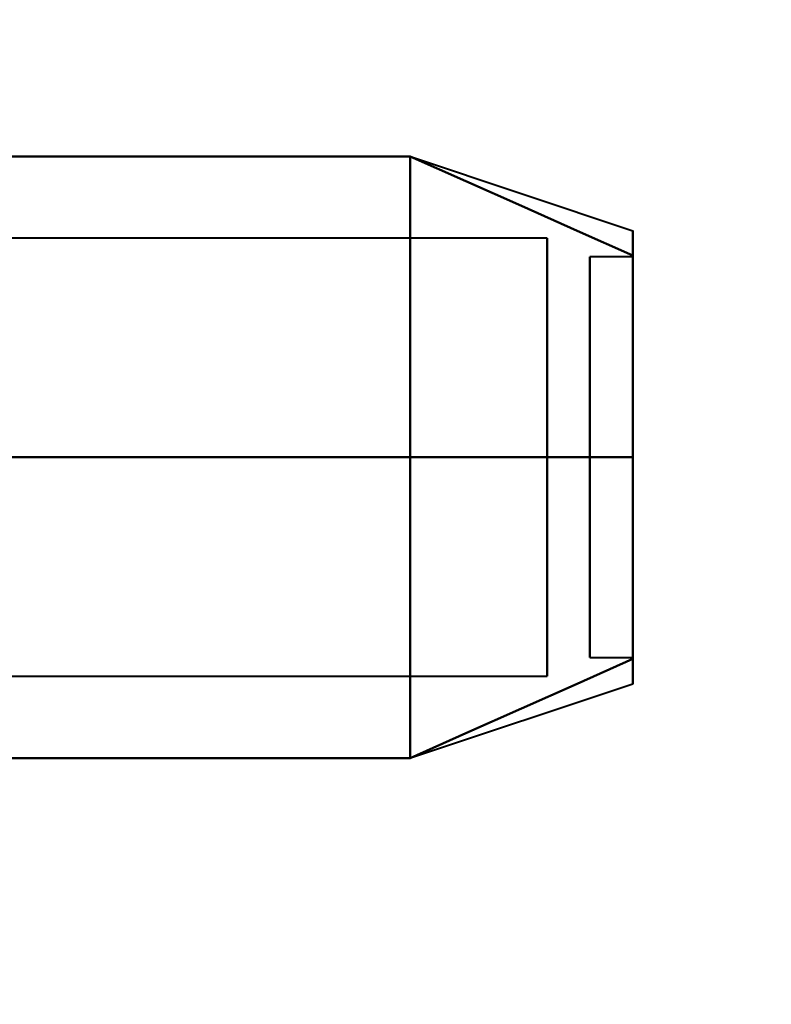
# Model space of a CAD drawing. Header units: millimetres. Extents: x -696 to 695, y -1041 to 611.
# Tile 8 of 90: x -526 to -517, y -270 to -259. Entities that reach past the tile are written whole.
import ezdxf

# ---------------------------------------------------------------- set-up
doc = ezdxf.new("R2010")
doc.units = ezdxf.units.MM
doc.layers.add('G-IMPT', color=8, linetype='Continuous', lineweight=40)

# ---------------------------------------------------------------- blocks, each defined once
blk = doc.blocks.new('NEXA 400 CALQUES_dwg-748074-Niveau de réf_')
at = {"layer": 'G-IMPT'}
for p, q in [((-521.189, -260.17), (-518.611, -261.03)), ((-521.189, -260.17), (-518.611, -261.03)), ((-521.189, -260.17), (-518.611, -261.03)), ((-521.189, -260.17), (-518.611, -261.03)), ((-519.611, -261.117), (-531.5, -261.117)), ((-519.611, -261.117), (-531.5, -261.117)), ((-519.611, -261.117), (-531.5, -261.117)), ((-519.611, -261.117), (-531.5, -261.117)), ((-519.611, -261.117), (-519.611, -265.872)), ((-519.611, -261.117), (-519.611, -265.872)), ((-519.611, -261.117), (-519.611, -265.872)), ((-519.611, -261.117), (-519.611, -265.872)), ((-519.611, -265.872), (-519.611, -261.117)), ((-519.611, -265.872), (-519.611, -261.117)), ((-519.611, -265.872), (-519.611, -261.117)), ((-519.611, -265.872), (-519.611, -261.117)), ((-518.611, -261.335), (-519.111, -261.335)), ((-518.611, -261.335), (-519.111, -261.335)), ((-518.611, -261.335), (-519.111, -261.335)), ((-518.611, -261.335), (-519.111, -261.335)), ((-519.111, -265.984), (-519.111, -261.335)), ((-519.111, -265.984), (-519.111, -261.335)), ((-519.111, -265.984), (-519.111, -261.335)), ((-519.111, -265.984), (-519.111, -261.335)), ((-519.111, -261.335), (-519.111, -265.984)), ((-519.111, -261.335), (-519.111, -265.984)), ((-519.111, -261.335), (-519.111, -265.984)), ((-519.111, -261.335), (-519.111, -265.984)), ((-519.111, -265.995), (-519.111, -261.347)), ((-519.111, -265.995), (-519.111, -261.347)), ((-519.111, -265.995), (-519.111, -261.347)), ((-519.111, -265.995), (-519.111, -261.347)), ((-519.111, -261.347), (-519.111, -265.995)), ((-519.111, -261.347), (-519.111, -265.995)), ((-519.111, -261.347), (-519.111, -265.995)), ((-519.111, -261.347), (-519.111, -265.995)), ((-518.611, -265.984), (-518.611, -261.335)), ((-518.611, -265.984), (-518.611, -261.335)), ((-518.611, -265.984), (-518.611, -261.335)), ((-518.611, -265.984), (-518.611, -261.335)), ((-518.611, -261.335), (-518.611, -265.984)), ((-518.611, -261.335), (-518.611, -265.984)), ((-518.611, -261.335), (-518.611, -265.984)), ((-518.611, -261.335), (-518.611, -265.984)), ((-518.611, -265.995), (-518.611, -261.347)), ((-518.611, -265.995), (-518.611, -261.347)), ((-518.611, -265.995), (-518.611, -261.347)), ((-518.611, -265.995), (-518.611, -261.347)), ((-518.611, -261.347), (-518.611, -265.995)), ((-518.611, -261.347), (-518.611, -265.995)), ((-518.611, -261.347), (-518.611, -265.995)), ((-518.611, -261.347), (-518.611, -265.995)), ((-519.611, -261.458), (-519.611, -266.213)), ((-519.611, -261.458), (-519.611, -266.213)), ((-519.611, -261.458), (-519.611, -266.213)), ((-519.611, -261.458), (-519.611, -266.213)), ((-519.611, -266.213), (-519.611, -261.458)), ((-519.611, -266.213), (-519.611, -261.458)), ((-519.611, -266.213), (-519.611, -261.458)), ((-519.611, -266.213), (-519.611, -261.458)), ((-519.111, -265.995), (-518.611, -265.995)), ((-519.111, -265.995), (-518.611, -265.995)), ((-519.111, -265.995), (-518.611, -265.995)), ((-519.111, -265.995), (-518.611, -265.995)), ((-531.5, -266.213), (-519.611, -266.213)), ((-531.5, -266.213), (-519.611, -266.213)), ((-531.5, -266.213), (-519.611, -266.213)), ((-531.5, -266.213), (-519.611, -266.213)), ((-521.189, -267.16), (-518.611, -266.301)), ((-521.189, -267.16), (-518.611, -266.301)), ((-521.189, -267.16), (-518.611, -266.301)), ((-521.189, -267.16), (-518.611, -266.301))]:
    blk.add_line(p, q, dxfattribs=at)
at = {"layer": 'G-IMPT', "flags": 128}
for points in [[(-531.204, -260.165), (-528.704, -260.165), (-526.204, -260.165), (-523.704, -260.165), (-521.204, -260.165)], [(-521.204, -260.165), (-523.704, -260.165), (-526.204, -260.165), (-528.704, -260.165), (-531.204, -260.165)], [(-531.204, -260.165), (-528.704, -260.165), (-526.204, -260.165), (-523.704, -260.165), (-521.204, -260.165)], [(-521.204, -260.165), (-523.704, -260.165), (-526.204, -260.165), (-528.704, -260.165), (-531.204, -260.165)], [(-531.204, -260.165), (-528.704, -260.165), (-526.204, -260.165), (-523.704, -260.165), (-521.204, -260.165)], [(-521.204, -260.165), (-523.704, -260.165), (-526.204, -260.165), (-528.704, -260.165), (-531.204, -260.165)], [(-531.204, -260.165), (-528.704, -260.165), (-526.204, -260.165), (-523.704, -260.165), (-521.204, -260.165)], [(-521.204, -260.165), (-523.704, -260.165), (-526.204, -260.165), (-528.704, -260.165), (-531.204, -260.165)], [(-531.204, -260.165), (-528.704, -260.165), (-526.204, -260.165), (-523.704, -260.165), (-521.204, -260.165)], [(-521.204, -260.165), (-523.704, -260.165), (-526.204, -260.165), (-528.704, -260.165), (-531.204, -260.165)], [(-531.204, -260.165), (-528.704, -260.165), (-526.204, -260.165), (-523.704, -260.165), (-521.204, -260.165)], [(-521.204, -260.165), (-523.704, -260.165), (-526.204, -260.165), (-528.704, -260.165), (-531.204, -260.165)], [(-531.204, -260.165), (-528.704, -260.165), (-526.204, -260.165), (-523.704, -260.165), (-521.204, -260.165)], [(-521.204, -260.165), (-523.704, -260.165), (-526.204, -260.165), (-528.704, -260.165), (-531.204, -260.165)], [(-531.204, -260.165), (-528.704, -260.165), (-526.204, -260.165), (-523.704, -260.165), (-521.204, -260.165)], [(-521.204, -260.165), (-523.704, -260.165), (-526.204, -260.165), (-528.704, -260.165), (-531.204, -260.165)], [(-521.204, -263.665), (-521.204, -262.79), (-521.204, -261.915), (-521.204, -261.04), (-521.204, -260.165)], [(-521.204, -260.165), (-520.556, -260.454), (-519.908, -260.742), (-519.259, -261.031), (-518.611, -261.319)], [(-518.611, -261.319), (-519.259, -261.031), (-519.908, -260.742), (-520.556, -260.454), (-521.204, -260.165)], [(-521.204, -260.165), (-520.556, -260.454), (-519.908, -260.742), (-519.259, -261.031), (-518.611, -261.319)], [(-518.611, -261.319), (-519.259, -261.031), (-519.908, -260.742), (-520.556, -260.454), (-521.204, -260.165)], [(-521.204, -260.165), (-521.204, -261.04), (-521.204, -261.915), (-521.204, -262.79), (-521.204, -263.665)], [(-521.204, -263.665), (-521.204, -262.79), (-521.204, -261.915), (-521.204, -261.04), (-521.204, -260.165)], [(-521.204, -260.165), (-520.556, -260.454), (-519.908, -260.742), (-519.259, -261.031), (-518.611, -261.319)], [(-518.611, -261.319), (-519.259, -261.031), (-519.908, -260.742), (-520.556, -260.454), (-521.204, -260.165)], [(-521.204, -260.165), (-520.556, -260.454), (-519.908, -260.742), (-519.259, -261.031), (-518.611, -261.319)], [(-518.611, -261.319), (-519.259, -261.031), (-519.908, -260.742), (-520.556, -260.454), (-521.204, -260.165)], [(-521.204, -260.165), (-521.204, -261.04), (-521.204, -261.915), (-521.204, -262.79), (-521.204, -263.665)], [(-521.204, -263.665), (-521.204, -262.79), (-521.204, -261.915), (-521.204, -261.04), (-521.204, -260.165)], [(-521.204, -260.165), (-520.556, -260.454), (-519.908, -260.742), (-519.259, -261.031), (-518.611, -261.319)], [(-518.611, -261.319), (-519.259, -261.031), (-519.908, -260.742), (-520.556, -260.454), (-521.204, -260.165)], [(-521.204, -260.165), (-520.556, -260.454), (-519.908, -260.742), (-519.259, -261.031), (-518.611, -261.319)], [(-518.611, -261.319), (-519.259, -261.031), (-519.908, -260.742), (-520.556, -260.454), (-521.204, -260.165)], [(-521.204, -260.165), (-521.204, -261.04), (-521.204, -261.915), (-521.204, -262.79), (-521.204, -263.665)], [(-521.204, -263.665), (-521.204, -262.79), (-521.204, -261.915), (-521.204, -261.04), (-521.204, -260.165)], [(-521.204, -260.165), (-520.556, -260.454), (-519.908, -260.742), (-519.259, -261.031), (-518.611, -261.319)], [(-518.611, -261.319), (-519.259, -261.031), (-519.908, -260.742), (-520.556, -260.454), (-521.204, -260.165)], [(-521.204, -260.165), (-520.556, -260.454), (-519.908, -260.742), (-519.259, -261.031), (-518.611, -261.319)], [(-518.611, -261.319), (-519.259, -261.031), (-519.908, -260.742), (-520.556, -260.454), (-521.204, -260.165)], [(-521.204, -260.165), (-521.204, -261.04), (-521.204, -261.915), (-521.204, -262.79), (-521.204, -263.665)], [(-521.204, -260.165), (-521.204, -261.04), (-521.204, -261.915), (-521.204, -262.79), (-521.204, -263.665)], [(-521.204, -263.665), (-521.204, -262.79), (-521.204, -261.915), (-521.204, -261.04), (-521.204, -260.165)], [(-521.204, -260.165), (-521.204, -261.04), (-521.204, -261.915), (-521.204, -262.79), (-521.204, -263.665)], [(-521.204, -263.665), (-521.204, -262.79), (-521.204, -261.915), (-521.204, -261.04), (-521.204, -260.165)], [(-521.204, -260.165), (-521.204, -261.04), (-521.204, -261.915), (-521.204, -262.79), (-521.204, -263.665)], [(-521.204, -263.665), (-521.204, -262.79), (-521.204, -261.915), (-521.204, -261.04), (-521.204, -260.165)], [(-521.204, -260.165), (-521.204, -261.04), (-521.204, -261.915), (-521.204, -262.79), (-521.204, -263.665)], [(-521.204, -263.665), (-521.204, -262.79), (-521.204, -261.915), (-521.204, -261.04), (-521.204, -260.165)], [(-521.204, -263.665), (-523.704, -263.665), (-526.204, -263.665), (-528.704, -263.665), (-531.204, -263.665)], [(-531.204, -263.665), (-528.704, -263.665), (-526.204, -263.665), (-523.704, -263.665), (-521.204, -263.665)], [(-521.204, -263.665), (-523.704, -263.665), (-526.204, -263.665), (-528.704, -263.665), (-531.204, -263.665)], [(-531.204, -263.665), (-528.704, -263.665), (-526.204, -263.665), (-523.704, -263.665), (-521.204, -263.665)], [(-521.204, -263.665), (-523.704, -263.665), (-526.204, -263.665), (-528.704, -263.665), (-531.204, -263.665)], [(-531.204, -263.665), (-528.704, -263.665), (-526.204, -263.665), (-523.704, -263.665), (-521.204, -263.665)], [(-521.204, -263.665), (-523.704, -263.665), (-526.204, -263.665), (-528.704, -263.665), (-531.204, -263.665)], [(-531.204, -263.665), (-528.704, -263.665), (-526.204, -263.665), (-523.704, -263.665), (-521.204, -263.665)], [(-521.204, -263.665), (-523.704, -263.665), (-526.204, -263.665), (-528.704, -263.665), (-531.204, -263.665)], [(-531.204, -263.665), (-528.704, -263.665), (-526.204, -263.665), (-523.704, -263.665), (-521.204, -263.665)], [(-521.204, -263.665), (-523.704, -263.665), (-526.204, -263.665), (-528.704, -263.665), (-531.204, -263.665)], [(-531.204, -263.665), (-528.704, -263.665), (-526.204, -263.665), (-523.704, -263.665), (-521.204, -263.665)], [(-521.204, -263.665), (-523.704, -263.665), (-526.204, -263.665), (-528.704, -263.665), (-531.204, -263.665)], [(-531.204, -263.665), (-528.704, -263.665), (-526.204, -263.665), (-523.704, -263.665), (-521.204, -263.665)], [(-521.204, -263.665), (-523.704, -263.665), (-526.204, -263.665), (-528.704, -263.665), (-531.204, -263.665)], [(-531.204, -263.665), (-528.704, -263.665), (-526.204, -263.665), (-523.704, -263.665), (-521.204, -263.665)], [(-518.611, -263.665), (-519.259, -263.665), (-519.908, -263.665), (-520.556, -263.665), (-521.204, -263.665)], [(-521.204, -263.665), (-520.556, -263.665), (-519.908, -263.665), (-519.259, -263.665), (-518.611, -263.665)], [(-518.611, -263.665), (-519.259, -263.665), (-519.908, -263.665), (-520.556, -263.665), (-521.204, -263.665)], [(-521.204, -263.665), (-521.204, -264.54), (-521.204, -265.415), (-521.204, -266.29), (-521.204, -267.165)], [(-521.204, -267.165), (-521.204, -266.29), (-521.204, -265.415), (-521.204, -264.54), (-521.204, -263.665)], [(-521.204, -263.665), (-520.556, -263.665), (-519.908, -263.665), (-519.259, -263.665), (-518.611, -263.665)], [(-518.611, -263.665), (-519.259, -263.665), (-519.908, -263.665), (-520.556, -263.665), (-521.204, -263.665)], [(-521.204, -263.665), (-520.556, -263.665), (-519.908, -263.665), (-519.259, -263.665), (-518.611, -263.665)], [(-518.611, -263.665), (-519.259, -263.665), (-519.908, -263.665), (-520.556, -263.665), (-521.204, -263.665)], [(-521.204, -263.665), (-521.204, -264.54), (-521.204, -265.415), (-521.204, -266.29), (-521.204, -267.165)], [(-521.204, -267.165), (-521.204, -266.29), (-521.204, -265.415), (-521.204, -264.54), (-521.204, -263.665)], [(-521.204, -263.665), (-520.556, -263.665), (-519.908, -263.665), (-519.259, -263.665), (-518.611, -263.665)], [(-518.611, -263.665), (-519.259, -263.665), (-519.908, -263.665), (-520.556, -263.665), (-521.204, -263.665)], [(-521.204, -263.665), (-520.556, -263.665), (-519.908, -263.665), (-519.259, -263.665), (-518.611, -263.665)], [(-518.611, -263.665), (-519.259, -263.665), (-519.908, -263.665), (-520.556, -263.665), (-521.204, -263.665)], [(-521.204, -263.665), (-521.204, -264.54), (-521.204, -265.415), (-521.204, -266.29), (-521.204, -267.165)], [(-521.204, -267.165), (-521.204, -266.29), (-521.204, -265.415), (-521.204, -264.54), (-521.204, -263.665)], [(-521.204, -263.665), (-520.556, -263.665), (-519.908, -263.665), (-519.259, -263.665), (-518.611, -263.665)], [(-518.611, -263.665), (-519.259, -263.665), (-519.908, -263.665), (-520.556, -263.665), (-521.204, -263.665)], [(-521.204, -263.665), (-520.556, -263.665), (-519.908, -263.665), (-519.259, -263.665), (-518.611, -263.665)], [(-518.611, -263.665), (-519.259, -263.665), (-519.908, -263.665), (-520.556, -263.665), (-521.204, -263.665)], [(-521.204, -263.665), (-521.204, -264.54), (-521.204, -265.415), (-521.204, -266.29), (-521.204, -267.165)], [(-521.204, -267.165), (-521.204, -266.29), (-521.204, -265.415), (-521.204, -264.54), (-521.204, -263.665)], [(-521.204, -263.665), (-520.556, -263.665), (-519.908, -263.665), (-519.259, -263.665), (-518.611, -263.665)], [(-521.204, -267.165), (-521.204, -266.29), (-521.204, -265.415), (-521.204, -264.54), (-521.204, -263.665)], [(-521.204, -263.665), (-521.204, -264.54), (-521.204, -265.415), (-521.204, -266.29), (-521.204, -267.165)], [(-521.204, -267.165), (-521.204, -266.29), (-521.204, -265.415), (-521.204, -264.54), (-521.204, -263.665)], [(-521.204, -263.665), (-521.204, -264.54), (-521.204, -265.415), (-521.204, -266.29), (-521.204, -267.165)], [(-521.204, -267.165), (-521.204, -266.29), (-521.204, -265.415), (-521.204, -264.54), (-521.204, -263.665)], [(-521.204, -263.665), (-521.204, -264.54), (-521.204, -265.415), (-521.204, -266.29), (-521.204, -267.165)], [(-521.204, -267.165), (-521.204, -266.29), (-521.204, -265.415), (-521.204, -264.54), (-521.204, -263.665)], [(-521.204, -263.665), (-521.204, -264.54), (-521.204, -265.415), (-521.204, -266.29), (-521.204, -267.165)], [(-521.204, -267.165), (-520.556, -266.877), (-519.908, -266.588), (-519.259, -266.3), (-518.611, -266.011)], [(-518.611, -266.011), (-519.259, -266.3), (-519.908, -266.588), (-520.556, -266.877), (-521.204, -267.165)], [(-521.204, -267.165), (-520.556, -266.877), (-519.908, -266.588), (-519.259, -266.3), (-518.611, -266.011)], [(-518.611, -266.011), (-519.259, -266.3), (-519.908, -266.588), (-520.556, -266.877), (-521.204, -267.165)], [(-521.204, -267.165), (-520.556, -266.877), (-519.908, -266.588), (-519.259, -266.3), (-518.611, -266.011)], [(-518.611, -266.011), (-519.259, -266.3), (-519.908, -266.588), (-520.556, -266.877), (-521.204, -267.165)], [(-521.204, -267.165), (-520.556, -266.877), (-519.908, -266.588), (-519.259, -266.3), (-518.611, -266.011)], [(-518.611, -266.011), (-519.259, -266.3), (-519.908, -266.588), (-520.556, -266.877), (-521.204, -267.165)], [(-521.204, -267.165), (-520.556, -266.877), (-519.908, -266.588), (-519.259, -266.3), (-518.611, -266.011)], [(-518.611, -266.011), (-519.259, -266.3), (-519.908, -266.588), (-520.556, -266.877), (-521.204, -267.165)], [(-521.204, -267.165), (-520.556, -266.877), (-519.908, -266.588), (-519.259, -266.3), (-518.611, -266.011)], [(-518.611, -266.011), (-519.259, -266.3), (-519.908, -266.588), (-520.556, -266.877), (-521.204, -267.165)], [(-521.204, -267.165), (-520.556, -266.877), (-519.908, -266.588), (-519.259, -266.3), (-518.611, -266.011)], [(-518.611, -266.011), (-519.259, -266.3), (-519.908, -266.588), (-520.556, -266.877), (-521.204, -267.165)], [(-521.204, -267.165), (-520.556, -266.877), (-519.908, -266.588), (-519.259, -266.3), (-518.611, -266.011)], [(-518.611, -266.011), (-519.259, -266.3), (-519.908, -266.588), (-520.556, -266.877), (-521.204, -267.165)], [(-531.204, -267.165), (-528.704, -267.165), (-526.204, -267.165), (-523.704, -267.165), (-521.204, -267.165)], [(-521.204, -267.165), (-523.704, -267.165), (-526.204, -267.165), (-528.704, -267.165), (-531.204, -267.165)], [(-531.204, -267.165), (-528.704, -267.165), (-526.204, -267.165), (-523.704, -267.165), (-521.204, -267.165)], [(-521.204, -267.165), (-523.704, -267.165), (-526.204, -267.165), (-528.704, -267.165), (-531.204, -267.165)], [(-531.204, -267.165), (-528.704, -267.165), (-526.204, -267.165), (-523.704, -267.165), (-521.204, -267.165)], [(-521.204, -267.165), (-523.704, -267.165), (-526.204, -267.165), (-528.704, -267.165), (-531.204, -267.165)], [(-531.204, -267.165), (-528.704, -267.165), (-526.204, -267.165), (-523.704, -267.165), (-521.204, -267.165)], [(-521.204, -267.165), (-523.704, -267.165), (-526.204, -267.165), (-528.704, -267.165), (-531.204, -267.165)], [(-531.204, -267.165), (-528.704, -267.165), (-526.204, -267.165), (-523.704, -267.165), (-521.204, -267.165)], [(-521.204, -267.165), (-523.704, -267.165), (-526.204, -267.165), (-528.704, -267.165), (-531.204, -267.165)], [(-531.204, -267.165), (-528.704, -267.165), (-526.204, -267.165), (-523.704, -267.165), (-521.204, -267.165)], [(-521.204, -267.165), (-523.704, -267.165), (-526.204, -267.165), (-528.704, -267.165), (-531.204, -267.165)], [(-531.204, -267.165), (-528.704, -267.165), (-526.204, -267.165), (-523.704, -267.165), (-521.204, -267.165)], [(-521.204, -267.165), (-523.704, -267.165), (-526.204, -267.165), (-528.704, -267.165), (-531.204, -267.165)], [(-531.204, -267.165), (-528.704, -267.165), (-526.204, -267.165), (-523.704, -267.165), (-521.204, -267.165)], [(-521.204, -267.165), (-523.704, -267.165), (-526.204, -267.165), (-528.704, -267.165), (-531.204, -267.165)]]:
    blk.add_lwpolyline(points, dxfattribs=at)
at = {"layer": 'G-IMPT'}
for points in [[(-518.611, -261.319), (-518.611, -261.126), (-518.611, -260.933), (-518.611, -261.126), (-518.611, -261.319)], [(-518.611, -261.319), (-518.611, -261.126), (-518.611, -260.933), (-518.611, -261.126), (-518.611, -261.319)], [(-518.611, -261.319), (-518.611, -261.126), (-518.611, -260.933), (-518.611, -261.126), (-518.611, -261.319)], [(-518.611, -261.319), (-518.611, -261.126), (-518.611, -260.933), (-518.611, -261.126), (-518.611, -261.319)], [(-518.611, -261.319), (-518.611, -261.127), (-518.611, -261.03), (-518.611, -261.03)], [(-518.611, -261.03), (-518.611, -261.03), (-518.611, -261.127), (-518.611, -261.319)], [(-518.611, -261.319), (-518.611, -261.127), (-518.611, -261.03), (-518.611, -261.03)], [(-518.611, -261.03), (-518.611, -261.03), (-518.611, -261.127), (-518.611, -261.319)], [(-518.611, -261.319), (-518.611, -261.127), (-518.611, -261.03), (-518.611, -261.03)], [(-518.611, -261.03), (-518.611, -261.03), (-518.611, -261.127), (-518.611, -261.319)], [(-518.611, -261.319), (-518.611, -261.127), (-518.611, -261.03), (-518.611, -261.03)], [(-518.611, -261.03), (-518.611, -261.03), (-518.611, -261.127), (-518.611, -261.319)], [(-518.611, -263.665), (-518.611, -263.193), (-518.611, -262.299), (-518.611, -261.598), (-518.611, -261.319)], [(-518.611, -261.319), (-518.611, -261.598), (-518.611, -262.299), (-518.611, -263.193), (-518.611, -263.665)], [(-518.611, -263.665), (-518.611, -263.193), (-518.611, -262.299), (-518.611, -261.598), (-518.611, -261.319)], [(-518.611, -261.319), (-518.611, -261.598), (-518.611, -262.299), (-518.611, -263.193), (-518.611, -263.665)], [(-518.611, -263.665), (-518.611, -263.193), (-518.611, -262.299), (-518.611, -261.598), (-518.611, -261.319)], [(-518.611, -261.319), (-518.611, -261.598), (-518.611, -262.299), (-518.611, -263.193), (-518.611, -263.665)], [(-518.611, -263.665), (-518.611, -263.193), (-518.611, -262.299), (-518.611, -261.598), (-518.611, -261.319)], [(-518.611, -261.319), (-518.611, -261.598), (-518.611, -262.299), (-518.611, -263.193), (-518.611, -263.665)], [(-518.611, -261.319), (-518.611, -261.591), (-518.611, -262.299), (-518.611, -263.201), (-518.611, -263.665)], [(-518.611, -263.665), (-518.611, -263.201), (-518.611, -262.298), (-518.611, -261.591), (-518.611, -261.319)], [(-518.611, -261.319), (-518.611, -261.591), (-518.611, -262.299), (-518.611, -263.201), (-518.611, -263.665)], [(-518.611, -263.665), (-518.611, -263.201), (-518.611, -262.298), (-518.611, -261.591), (-518.611, -261.319)], [(-518.611, -261.319), (-518.611, -261.591), (-518.611, -262.299), (-518.611, -263.201), (-518.611, -263.665)], [(-518.611, -263.665), (-518.611, -263.201), (-518.611, -262.298), (-518.611, -261.591), (-518.611, -261.319)], [(-518.611, -261.319), (-518.611, -261.591), (-518.611, -262.299), (-518.611, -263.201), (-518.611, -263.665)], [(-518.611, -263.665), (-518.611, -263.201), (-518.611, -262.298), (-518.611, -261.591), (-518.611, -261.319)], [(-518.611, -263.665), (-518.611, -264.137), (-518.611, -265.031), (-518.611, -265.732), (-518.611, -266.011)], [(-518.611, -266.011), (-518.611, -265.732), (-518.611, -265.031), (-518.611, -264.137), (-518.611, -263.665)], [(-518.611, -263.665), (-518.611, -264.137), (-518.611, -265.031), (-518.611, -265.732), (-518.611, -266.011)], [(-518.611, -266.011), (-518.611, -265.732), (-518.611, -265.031), (-518.611, -264.137), (-518.611, -263.665)], [(-518.611, -263.665), (-518.611, -264.137), (-518.611, -265.031), (-518.611, -265.732), (-518.611, -266.011)], [(-518.611, -266.011), (-518.611, -265.732), (-518.611, -265.031), (-518.611, -264.137), (-518.611, -263.665)], [(-518.611, -263.665), (-518.611, -264.137), (-518.611, -265.031), (-518.611, -265.732), (-518.611, -266.011)], [(-518.611, -266.011), (-518.611, -265.732), (-518.611, -265.031), (-518.611, -264.137), (-518.611, -263.665)], [(-518.611, -266.011), (-518.611, -265.739), (-518.611, -265.032), (-518.611, -264.129), (-518.611, -263.665)], [(-518.611, -263.665), (-518.611, -264.129), (-518.611, -265.032), (-518.611, -265.739), (-518.611, -266.011)], [(-518.611, -266.011), (-518.611, -265.739), (-518.611, -265.032), (-518.611, -264.129), (-518.611, -263.665)], [(-518.611, -263.665), (-518.611, -264.129), (-518.611, -265.032), (-518.611, -265.739), (-518.611, -266.011)], [(-518.611, -266.011), (-518.611, -265.739), (-518.611, -265.032), (-518.611, -264.129), (-518.611, -263.665)], [(-518.611, -263.665), (-518.611, -264.129), (-518.611, -265.032), (-518.611, -265.739), (-518.611, -266.011)], [(-518.611, -266.011), (-518.611, -265.739), (-518.611, -265.032), (-518.611, -264.129), (-518.611, -263.665)], [(-518.611, -263.665), (-518.611, -264.129), (-518.611, -265.032), (-518.611, -265.739), (-518.611, -266.011)], [(-518.611, -266.011), (-518.611, -266.204), (-518.611, -266.397), (-518.611, -266.204), (-518.611, -266.011)], [(-518.611, -266.011), (-518.611, -266.204), (-518.611, -266.397), (-518.611, -266.204), (-518.611, -266.011)], [(-518.611, -266.011), (-518.611, -266.204), (-518.611, -266.397), (-518.611, -266.204), (-518.611, -266.011)], [(-518.611, -266.011), (-518.611, -266.204), (-518.611, -266.397), (-518.611, -266.204), (-518.611, -266.011)], [(-518.611, -266.011), (-518.611, -266.203), (-518.611, -266.301), (-518.611, -266.301)], [(-518.611, -266.301), (-518.611, -266.301), (-518.611, -266.203), (-518.611, -266.011)], [(-518.611, -266.011), (-518.611, -266.203), (-518.611, -266.301), (-518.611, -266.301)], [(-518.611, -266.301), (-518.611, -266.301), (-518.611, -266.203), (-518.611, -266.011)], [(-518.611, -266.011), (-518.611, -266.203), (-518.611, -266.301), (-518.611, -266.301)], [(-518.611, -266.301), (-518.611, -266.301), (-518.611, -266.203), (-518.611, -266.011)], [(-518.611, -266.011), (-518.611, -266.203), (-518.611, -266.301), (-518.611, -266.301)], [(-518.611, -266.301), (-518.611, -266.301), (-518.611, -266.203), (-518.611, -266.011)]]:
    blk.add_open_spline(points, degree=3, dxfattribs=at)

msp = doc.modelspace()

# ---------------------------------------------------------------- linework, layer by layer
at = {"color": 94, "lineweight": 30}
msp.add_circle((0, 1), 609.6, dxfattribs=at)

# ---------------------------------------------------------------- block references
at = {"layer": 'G-IMPT'}
msp.add_blockref('NEXA 400 CALQUES_dwg-748074-Niveau de réf_', (0, 0), dxfattribs=at)

doc.saveas('drawing.dxf')
